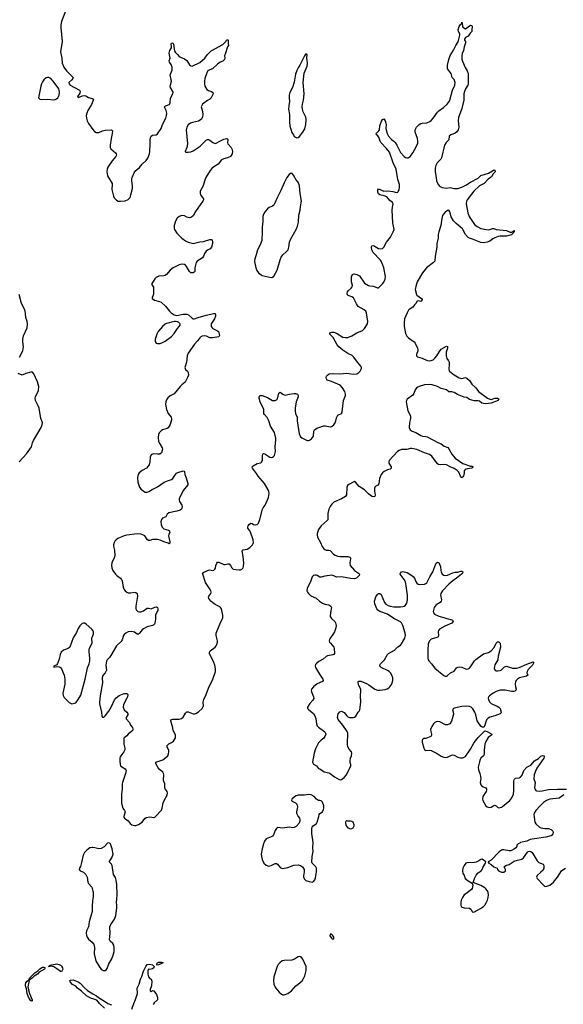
# Model space of a CAD drawing. Header units: inches. Extents: x 1682510 to 1839368, y 640758 to 791543.
# Tile 34 of 186: x 1748854 to 1757360, y 657058 to 672472. Entities that reach past the tile are written whole.
import ezdxf

# ---------------------------------------------------------------- set-up
doc = ezdxf.new("R2010")
doc.units = ezdxf.units.IN
doc.header["$MEASUREMENT"] = 0
for name, color, linetype in [('B7645', 7, 'Continuous'), ('B7646', 7, 'Continuous'), ('B7647', 7, 'Continuous'), ('B7655', 7, 'Continuous'), ('B7656', 7, 'Continuous'), ('B7657', 7, 'Continuous')]:
    doc.layers.add(name, color=color, linetype=linetype)

msp = doc.modelspace()

# ---------------------------------------------------------------- linework, layer by layer
at = {"layer": 'B7645', "color": 6}
for points, elevation in [([(1750000, 659512), (1749986, 659514), (1749950, 659507), (1749906, 659474), (1749866, 659434), (1749845, 659395), (1749823, 659277), (1749804, 659216), (1749789, 659190), (1749785, 659170), (1749801, 659150), (1749850, 659125), (1749889, 659089), (1749908, 659048), (1749922, 658970), (1749932, 658950), (1749981, 658890), (1750000, 658827)], 700), ([(1750000, 658720), (1749991, 658670), (1749988, 658612), (1749988, 658510), (1749941, 658350), (1749928, 658270), (1749899, 658210), (1749895, 658170), (1749901, 658141), (1749911, 658110), (1749930, 658079), (1749990, 658030), (1750000, 658018)], 700), ([(1750000, 657143), (1749979, 657150), (1749933, 657170), (1749900, 657190), (1749823, 657263), (1749760, 657310), (1749730, 657340), (1749680, 657370), (1749641, 657410), (1749639, 657430), (1749650, 657436), (1749690, 657443), (1749766, 657410), (1749800, 657390), (1749823, 657370), (1749863, 657323), (1749917, 657277), (1750000, 657224)], 600)]:
    msp.add_lwpolyline(points, dxfattribs=dict(at, elevation=elevation))
at = {"layer": 'B7645', "color": 6, "elevation": 600}
for points in [[(1749010, 657436), (1749001, 657441), (1749007, 657470), (1749091, 657550), (1749139, 657581), (1749170, 657612), (1749210, 657639), (1749230, 657640), (1749254, 657630), (1749240, 657610), (1749159, 657561), (1749130, 657530), (1749080, 657500), (1749050, 657470), (1749015, 657445)], [(1749510, 657568), (1749490, 657570), (1749436, 657616), (1749390, 657647), (1749350, 657656), (1749332, 657650), (1749305, 657650), (1749318, 657658), (1749326, 657654), (1749321, 657661), (1749324, 657670), (1749411, 657688), (1749430, 657691), (1749470, 657682), (1749493, 657670), (1749510, 657655), (1749524, 657630), (1749526, 657610)], [(1749050, 657105), (1749035, 657115), (1749030, 657114), (1749015, 657130), (1748990, 657172), (1748968, 657230), (1748960, 657300), (1748945, 657350), (1748944, 657370), (1748950, 657393), (1748970, 657419), (1748999, 657439), (1749003, 657430), (1748982, 657330), (1748984, 657304), (1749005, 657225), (1749047, 657130)]]:
    msp.add_lwpolyline(points, close=True, dxfattribs=at)
at = {"layer": 'B7646', "color": 6, "elevation": 700}
for points in [[(1748851, 667190), (1748902, 667290), (1748913, 667350), (1748900, 667430), (1748900, 667470), (1748915, 667525), (1748968, 667650), (1748977, 667710), (1748972, 667750), (1748948, 667810), (1748946, 667870), (1748939, 667910), (1748923, 667950), (1748880, 668030), (1748846, 668170)], [(1748847, 665553), (1748962, 665678), (1749036, 665784), (1749054, 665850), (1749070, 665887), (1749189, 666090), (1749204, 666130), (1749209, 666169), (1749182, 666230), (1749158, 666390), (1749143, 666430), (1749101, 666510), (1749097, 666550), (1749101, 666570), (1749148, 666670), (1749151, 666730), (1749130, 666803), (1749074, 666930), (1749052, 666952), (1749030, 666957), (1748950, 666935), (1748890, 666906), (1748830, 666936)], [(1750000, 662909), (1750000, 662910), (1749981, 662930), (1749894, 663010), (1749870, 663026), (1749850, 663026), (1749830, 663018), (1749795, 662985), (1749770, 662944), (1749742, 662878), (1749690, 662795), (1749636, 662650), (1749613, 662627), (1749540, 662600), (1749500, 662570), (1749485, 662535), (1749470, 662464), (1749447, 662393), (1749430, 662366), (1749410, 662362), (1749387, 662350), (1749390, 662334), (1749434, 662346), (1749470, 662340), (1749490, 662330), (1749510, 662310), (1749549, 662209), (1749559, 662150), (1749558, 662070), (1749530, 661930), (1749534, 661894), (1749550, 661860), (1749630, 661784), (1749670, 661763), (1749690, 661765), (1749730, 661780), (1749770, 661829), (1749810, 661898), (1749878, 662150), (1749916, 662324), (1749941, 662390), (1749950, 662430), (1749951, 662470), (1749940, 662580), (1749940, 662610), (1749946, 662634), (1749985, 662710), (1749980, 662790), (1750000, 662834)]]:
    msp.add_lwpolyline(points, dxfattribs=at)
at = {"layer": 'B7647', "color": 6, "elevation": 700}
for points in [[(1749570, 672606), (1749510, 672445), (1749497, 672390), (1749496, 672350), (1749516, 672130), (1749494, 671970), (1749512, 671870), (1749520, 671790), (1749542, 671730), (1749586, 671670), (1749688, 671570), (1749686, 671550), (1749670, 671530), (1749624, 671490), (1749627, 671470), (1749643, 671450), (1749789, 671370), (1749801, 671350), (1749797, 671323), (1749759, 671270), (1749763, 671263), (1749770, 671256), (1749837, 671283), (1749870, 671286), (1749890, 671280), (1749930, 671255), (1749990, 671241), (1750000, 671235)], [(1750000, 671198), (1749976, 671144), (1749918, 671050), (1749902, 671010), (1749896, 670970), (1749899, 670930), (1749910, 670890), (1749930, 670847), (1750000, 670755)]]:
    msp.add_lwpolyline(points, dxfattribs=at)
msp.add_lwpolyline([(1749290, 671567), (1749270, 671560), (1749230, 671530), (1749210, 671501), (1749196, 671470), (1749185, 671430), (1749150, 671250), (1749166, 671226), (1749190, 671221), (1749290, 671226), (1749390, 671219), (1749410, 671222), (1749430, 671232), (1749451, 671249), (1749473, 671290), (1749476, 671336), (1749473, 671370), (1749466, 671390), (1749375, 671510), (1749339, 671550), (1749310, 671565)], close=True, dxfattribs=at)
at = {"layer": 'B7655', "color": 6}
for points, elevation in [([(1750484, 660000), (1750481, 659990), (1750492, 659972), (1750550, 659933), (1750581, 659890), (1750610, 659867), (1750650, 659856), (1750670, 659857), (1750710, 659872), (1750770, 659910), (1750810, 659969), (1750830, 659983), (1750890, 659992), (1750950, 659982), (1750969, 659990), (1750979, 660000)], 700), ([(1753212, 660000), (1753230, 659970), (1753236, 659950), (1753236, 659924), (1753226, 659894), (1753177, 659843), (1753150, 659824), (1753130, 659820), (1753069, 659831), (1752970, 659818), (1752890, 659824), (1752870, 659813), (1752850, 659781), (1752827, 659713), (1752810, 659691), (1752790, 659678), (1752712, 659648), (1752686, 659614), (1752670, 659573), (1752649, 659490), (1752634, 659410), (1752635, 659370), (1752650, 659324), (1752676, 659270), (1752710, 659237), (1752750, 659221), (1752790, 659230), (1752850, 659265), (1752870, 659265), (1752890, 659254), (1752930, 659198), (1752948, 659188), (1752965, 659185), (1753050, 659202), (1753143, 659237), (1753210, 659240), (1753250, 659230), (1753280, 659210), (1753303, 659170), (1753307, 659130), (1753294, 659070), (1753294, 659050), (1753310, 659016), (1753330, 658999), (1753383, 658983), (1753430, 658973), (1753450, 658981), (1753470, 659005), (1753483, 659037), (1753498, 659130), (1753500, 659170), (1753498, 659190), (1753489, 659210), (1753428, 659270), (1753425, 659285), (1753430, 659370), (1753447, 659450), (1753442, 659510), (1753445, 659590), (1753425, 659730), (1753424, 659810), (1753430, 659830), (1753444, 659850), (1753496, 659890), (1753508, 659910), (1753532, 660000)], 700), ([(1756902, 660000), (1756902, 659990), (1756915, 659910), (1756930, 659882), (1756988, 659830), (1757010, 659822), (1757069, 659811), (1757130, 659810), (1757170, 659797), (1757198, 659770), (1757202, 659750), (1757195, 659725), (1757177, 659703), (1757165, 659695), (1757087, 659673), (1756870, 659644), (1756843, 659637), (1756790, 659612), (1756692, 659590), (1756680, 659580), (1756652, 659570), (1756632, 659550), (1756631, 659530), (1756618, 659510), (1756595, 659490), (1756539, 659461), (1756510, 659459), (1756430, 659478), (1756410, 659477), (1756391, 659470), (1756356, 659444), (1756230, 659317), (1756182, 659290), (1756184, 659284), (1756192, 659270), (1756230, 659247), (1756271, 659211), (1756325, 659190), (1756331, 659170), (1756347, 659150), (1756390, 659129), (1756410, 659125), (1756430, 659129), (1756455, 659150), (1756456, 659170), (1756440, 659200), (1756429, 659210), (1756462, 659230), (1756511, 659249), (1756590, 659297), (1756645, 659315), (1756710, 659328), (1756735, 659350), (1756798, 659442), (1756810, 659450), (1756830, 659454), (1756850, 659448), (1756870, 659434), (1756890, 659410), (1756950, 659303), (1756979, 659279), (1757043, 659250), (1757053, 659233), (1757055, 659190), (1757043, 659157), (1757010, 659125), (1756950, 659077), (1756941, 659050), (1756951, 659030), (1757050, 658921), (1757067, 658907), (1757085, 658905), (1757150, 658925), (1757207, 658970), (1757270, 659050), (1757332, 659148), (1757350, 659164), (1757392, 659188)], 700), ([(1750000, 658018), (1750007, 658010), (1750014, 657994), (1750022, 657950), (1750018, 657850), (1750039, 657759), (1750051, 657730), (1750110, 657634), (1750130, 657609), (1750159, 657590), (1750170, 657586), (1750190, 657588), (1750210, 657602), (1750221, 657619), (1750250, 657690), (1750296, 657770), (1750317, 657830), (1750330, 657887), (1750332, 657950), (1750326, 657986), (1750310, 658011), (1750270, 658046), (1750261, 658070), (1750268, 658170), (1750265, 658270), (1750279, 658310), (1750335, 658390), (1750357, 658450), (1750372, 658570), (1750372, 658610), (1750366, 658650), (1750375, 658710), (1750378, 658770), (1750372, 658932), (1750363, 659003), (1750350, 659042), (1750323, 659090), (1750298, 659230), (1750288, 659250), (1750252, 659290), (1750296, 659350), (1750317, 659410), (1750303, 659490), (1750275, 659570), (1750270, 659577), (1750250, 659585), (1750230, 659579), (1750177, 659523), (1750130, 659497), (1750090, 659490), (1750030, 659510), (1750000, 659512)], 700), ([(1750000, 658827), (1750002, 658822), (1750002, 658730), (1750000, 658720)], 700), ([(1750610, 656983), (1750638, 657070), (1750667, 657133), (1750698, 657230), (1750693, 657310), (1750710, 657352), (1750725, 657375), (1750742, 657450), (1750764, 657496), (1750790, 657577), (1750825, 657650), (1750850, 657679), (1750885, 657685), (1750934, 657674), (1750959, 657650), (1750951, 657628), (1750930, 657613), (1750890, 657604), (1750870, 657608), (1750861, 657590), (1750860, 657530), (1750871, 657490), (1750890, 657465), (1750911, 657450), (1750920, 657420), (1750915, 657345), (1750894, 657290), (1750894, 657270), (1750910, 657254), (1750930, 657274), (1750950, 657271), (1750992, 657210), (1751010, 657165), (1751011, 657130), (1750960, 657080), (1750944, 657057)], 600), ([(1750000, 657224), (1750053, 657190), (1750085, 657165), (1750181, 657110), (1750232, 657072), (1750290, 657050)], 600), ([(1750178, 656998), (1750103, 657070), (1750062, 657122), (1750000, 657143)], 600)]:
    msp.add_lwpolyline(points, dxfattribs=dict(at, elevation=elevation))
for points, elevation in [([(1753970, 659929), (1753958, 659922), (1753951, 659909), (1753951, 659890), (1753962, 659850), (1753990, 659821), (1754030, 659808), (1754050, 659811), (1754070, 659821), (1754089, 659850), (1754086, 659870), (1754070, 659909), (1754050, 659921), (1754030, 659924), (1753990, 659924)], 700), ([(1756090, 659329), (1756070, 659326), (1756038, 659302), (1755995, 659285), (1755970, 659280), (1755850, 659272), (1755833, 659267), (1755810, 659234), (1755790, 659190), (1755780, 659150), (1755788, 659108), (1755810, 659082), (1755824, 659030), (1755870, 658989), (1755933, 658953), (1755942, 658922), (1755934, 658870), (1755923, 658857), (1755832, 658790), (1755810, 658770), (1755780, 658730), (1755761, 658690), (1755755, 658650), (1755756, 658610), (1755764, 658590), (1755779, 658579), (1755810, 658570), (1755890, 658563), (1755913, 658550), (1755933, 658513), (1755943, 658503), (1755950, 658500), (1755970, 658505), (1756064, 658556), (1756110, 658590), (1756130, 658612), (1756152, 658648), (1756173, 658690), (1756186, 658730), (1756189, 658770), (1756182, 658810), (1756173, 658833), (1756150, 658866), (1756130, 658884), (1756070, 658920), (1755947, 658967), (1755970, 659030), (1755998, 659082), (1756026, 659114), (1756073, 659150), (1756089, 659170), (1756104, 659210), (1756142, 659270), (1756148, 659290)], 700), ([(1753730, 658159), (1753710, 658155), (1753705, 658130), (1753730, 658092), (1753750, 658078), (1753770, 658085), (1753769, 658110), (1753750, 658142)], 700), ([(1751010, 657673), (1750995, 657690), (1751010, 657710), (1751024, 657716), (1751070, 657720), (1751095, 657715), (1751097, 657710), (1751050, 657687)], 600), ([(1753230, 657806), (1753210, 657804), (1753154, 657766), (1753110, 657750), (1752990, 657743), (1752963, 657737), (1752923, 657710), (1752900, 657680), (1752883, 657650), (1752828, 657490), (1752826, 657430), (1752832, 657370), (1752860, 657310), (1752911, 657251), (1752950, 657217), (1752970, 657209), (1752990, 657209), (1753050, 657230), (1753104, 657270), (1753174, 657346), (1753210, 657372), (1753272, 657428), (1753296, 657464), (1753316, 657504), (1753337, 657590), (1753337, 657650), (1753286, 657766), (1753270, 657787), (1753250, 657801)], 700)]:
    msp.add_lwpolyline(points, close=True, dxfattribs=dict(at, elevation=elevation))
at = {"layer": 'B7656', "color": 6}
for points, elevation in [([(1751768, 670000), (1751762, 669990), (1751718, 669862), (1751677, 669790), (1751676, 669750), (1751684, 669730), (1751727, 669670), (1751729, 669650), (1751721, 669630), (1751686, 669590), (1751605, 669470), (1751570, 669402), (1751541, 669379), (1751510, 669373), (1751470, 669383), (1751430, 669401), (1751390, 669405), (1751350, 669393), (1751317, 669363), (1751290, 669319), (1751268, 669250), (1751271, 669210), (1751276, 669190), (1751313, 669133), (1751390, 669050), (1751446, 669010), (1751489, 668989), (1751570, 668971), (1751670, 668993), (1751730, 669001), (1751830, 669033), (1751852, 669032), (1751864, 669024), (1751872, 668992), (1751871, 668970), (1751854, 668910), (1751836, 668884), (1751790, 668865), (1751771, 668849), (1751747, 668810), (1751731, 668769), (1751716, 668744), (1751630, 668691), (1751613, 668670), (1751595, 668590), (1751594, 668530), (1751581, 668518), (1751570, 668511), (1751550, 668508), (1751530, 668511), (1751519, 668519), (1751509, 668529), (1751464, 668610), (1751450, 668628), (1751430, 668640), (1751390, 668644), (1751350, 668636), (1751253, 668590), (1751208, 668550), (1751150, 668483), (1751130, 668470), (1751110, 668460), (1751030, 668456), (1750990, 668435), (1750970, 668413), (1750918, 668330), (1750946, 668286), (1750949, 668269), (1750945, 668175), (1750937, 668143), (1750927, 668130), (1750926, 668106), (1750961, 668081), (1751043, 668063), (1751069, 668049), (1751133, 667990), (1751195, 667910), (1751224, 667884), (1751270, 667853), (1751310, 667840), (1751410, 667860), (1751470, 667860), (1751493, 667850), (1751550, 667798), (1751570, 667788), (1751588, 667788), (1751648, 667812), (1751770, 667847), (1751893, 667873), (1751913, 667873), (1751919, 667850), (1751917, 667830), (1751901, 667790), (1751852, 667710), (1751847, 667690), (1751850, 667670), (1751863, 667650), (1751878, 667638), (1751950, 667604), (1751963, 667590), (1751977, 667550), (1751979, 667530), (1751970, 667509), (1751870, 667491), (1751830, 667494), (1751776, 667516), (1751750, 667521), (1751710, 667516), (1751690, 667508), (1751670, 667490), (1751637, 667443), (1751590, 667393), (1751491, 667250), (1751475, 667210), (1751463, 667110), (1751440, 667030), (1751443, 667010), (1751450, 666998), (1751480, 666970), (1751492, 666950), (1751493, 666910), (1751481, 666870), (1751444, 666796), (1751390, 666757), (1751362, 666730), (1751270, 666614), (1751210, 666585), (1751170, 666554), (1751150, 666519), (1751140, 666490), (1751137, 666450), (1751149, 666370), (1751177, 666310), (1751224, 666250), (1751229, 666230), (1751228, 666210), (1751207, 666133), (1751177, 666083), (1751159, 666070), (1751090, 666050), (1751065, 666035), (1751036, 666004), (1751023, 665977), (1751020, 665930), (1751027, 665870), (1751044, 665830), (1751083, 665770), (1751086, 665750), (1751070, 665690), (1751047, 665673), (1751010, 665670), (1750950, 665678), (1750930, 665672), (1750910, 665658), (1750894, 665626), (1750890, 665550), (1750878, 665502), (1750839, 665450), (1750770, 665415), (1750724, 665376), (1750708, 665350), (1750697, 665303), (1750701, 665230), (1750730, 665156), (1750749, 665129), (1750790, 665090), (1750817, 665077), (1750850, 665077), (1750876, 665084), (1750924, 665116), (1751010, 665157), (1751112, 665230), (1751165, 665255), (1751230, 665276), (1751250, 665290), (1751289, 665350), (1751309, 665371), (1751330, 665383), (1751410, 665410), (1751426, 665406), (1751430, 665398), (1751436, 665350), (1751458, 665298), (1751486, 665210), (1751485, 665190), (1751410, 665104), (1751348, 664970), (1751348, 664950), (1751354, 664930), (1751389, 664870), (1751395, 664850), (1751393, 664827), (1751385, 664810), (1751365, 664795), (1751310, 664778), (1751188, 664752), (1751163, 664730), (1751140, 664690), (1751090, 664670), (1751073, 664647), (1751064, 664610), (1751065, 664570), (1751084, 664530), (1751110, 664504), (1751181, 664481), (1751196, 664470), (1751200, 664460), (1751203, 664450), (1751187, 664413), (1751183, 664390), (1751203, 664297), (1751204, 664276), (1751198, 664270), (1751190, 664269), (1751177, 664277), (1751110, 664297), (1751050, 664326), (1751010, 664337), (1750950, 664337), (1750930, 664334), (1750890, 664318), (1750870, 664318), (1750850, 664333), (1750810, 664390), (1750790, 664404), (1750750, 664418), (1750690, 664424), (1750530, 664402), (1750490, 664390), (1750390, 664350), (1750362, 664330), (1750343, 664310), (1750330, 664287), (1750319, 664250), (1750319, 664230), (1750336, 664170), (1750341, 664081), (1750334, 664050), (1750294, 663970), (1750288, 663930), (1750294, 663890), (1750313, 663850), (1750354, 663790), (1750373, 663770), (1750431, 663731), (1750449, 663710), (1750455, 663690), (1750470, 663590), (1750486, 663550), (1750502, 663530), (1750528, 663508), (1750550, 663501), (1750590, 663498), (1750650, 663510), (1750670, 663506), (1750691, 663491), (1750697, 663450), (1750669, 663290), (1750672, 663252), (1750680, 663230), (1750703, 663210), (1750730, 663203), (1750750, 663203), (1750790, 663219), (1750850, 663258), (1750870, 663260), (1750910, 663247), (1750970, 663277), (1750990, 663279), (1751010, 663270), (1751016, 663250), (1751014, 663230), (1750980, 663150), (1750980, 663090), (1750970, 663027), (1750964, 663010), (1750950, 662998), (1750930, 662988), (1750850, 662966), (1750790, 662937), (1750770, 662921), (1750730, 662866), (1750710, 662854), (1750690, 662854), (1750650, 662884), (1750610, 662897), (1750550, 662887), (1750514, 662870), (1750490, 662850), (1750477, 662830), (1750455, 662765), (1750441, 662739), (1750369, 662670), (1750280, 662520), (1750260, 662490), (1750224, 662450), (1750213, 662430), (1750203, 662370), (1750212, 662290), (1750192, 662250), (1750155, 662205), (1750142, 662170), (1750151, 662090), (1750114, 661890), (1750100, 661790), (1750103, 661763), (1750134, 661630), (1750140, 661570), (1750150, 661551), (1750170, 661556), (1750190, 661573), (1750250, 661650), (1750290, 661720), (1750336, 661824), (1750362, 661858), (1750410, 661892), (1750490, 661923), (1750530, 661926), (1750544, 661910), (1750539, 661870), (1750531, 661850), (1750478, 661750), (1750474, 661710), (1750489, 661669), (1750532, 661630), (1750546, 661610), (1750548, 661590), (1750522, 661550), (1750522, 661530), (1750570, 661470), (1750588, 661430), (1750619, 661390), (1750626, 661370), (1750622, 661350), (1750610, 661335), (1750550, 661290), (1750530, 661261), (1750490, 661230), (1750483, 661217), (1750483, 661130), (1750497, 661070), (1750497, 661043), (1750484, 661010), (1750434, 660950), (1750426, 660934), (1750419, 660910), (1750418, 660870), (1750425, 660810), (1750433, 660793), (1750454, 660774), (1750504, 660744), (1750516, 660730), (1750518, 660718), (1750509, 660670), (1750461, 660530), (1750458, 660510), (1750459, 660430), (1750447, 660347), (1750447, 660207), (1750466, 660130), (1750496, 660090), (1750502, 660070), (1750484, 660000)], 700), ([(1750245, 670000), (1750298, 669910), (1750302, 669890), (1750295, 669815), (1750319, 669710), (1750330, 669684), (1750366, 669646), (1750394, 669634), (1750429, 669629), (1750505, 669635), (1750550, 669655), (1750580, 669690), (1750595, 669730), (1750616, 669830), (1750617, 669870), (1750608, 669950), (1750610, 669978), (1750615, 670000)], 700), ([(1750979, 660000), (1751070, 660097), (1751082, 660130), (1751100, 660210), (1751116, 660250), (1751162, 660330), (1751168, 660370), (1751160, 660390), (1751130, 660430), (1751124, 660450), (1751127, 660510), (1751108, 660548), (1751103, 660570), (1751109, 660649), (1751105, 660670), (1751092, 660692), (1751038, 660738), (1751020, 660760), (1750985, 660830), (1750986, 660850), (1751093, 660887), (1751140, 660920), (1751170, 660950), (1751183, 660977), (1751188, 661010), (1751185, 661030), (1751161, 661090), (1751163, 661110), (1751186, 661134), (1751230, 661156), (1751261, 661179), (1751278, 661202), (1751290, 661228), (1751292, 661270), (1751253, 661350), (1751243, 661410), (1751218, 661490), (1751221, 661510), (1751250, 661523), (1751350, 661523), (1751385, 661535), (1751410, 661555), (1751450, 661618), (1751470, 661636), (1751490, 661637), (1751570, 661605), (1751590, 661604), (1751610, 661609), (1751650, 661635), (1751709, 661690), (1751728, 661730), (1751726, 661790), (1751734, 661830), (1751773, 661907), (1751810, 662010), (1751878, 662150), (1751915, 662270), (1751918, 662310), (1751906, 662366), (1751890, 662410), (1751824, 662550), (1751821, 662570), (1751832, 662590), (1751910, 662650), (1751928, 662670), (1751939, 662690), (1751948, 662730), (1751947, 662750), (1751928, 662830), (1751928, 662870), (1751984, 663010), (1752024, 663090), (1752030, 663110), (1752030, 663150), (1752009, 663249), (1751997, 663270), (1751983, 663283), (1751910, 663318), (1751870, 663347), (1751843, 663370), (1751812, 663410), (1751807, 663430), (1751813, 663447), (1751845, 663490), (1751849, 663510), (1751845, 663530), (1751824, 663570), (1751762, 663662), (1751716, 663810), (1751735, 663825), (1751810, 663857), (1751830, 663859), (1751870, 663850), (1751890, 663855), (1751908, 663872), (1751915, 663885), (1751923, 663930), (1751936, 663964), (1751950, 663979), (1751970, 663981), (1752050, 663945), (1752070, 663944), (1752110, 663955), (1752130, 663952), (1752152, 663930), (1752171, 663891), (1752193, 663873), (1752290, 663859), (1752310, 663860), (1752332, 663870), (1752349, 663890), (1752356, 663910), (1752362, 663970), (1752350, 664070), (1752334, 664150), (1752349, 664171), (1752414, 664186), (1752452, 664208), (1752494, 664250), (1752506, 664270), (1752511, 664290), (1752507, 664330), (1752466, 664450), (1752456, 664470), (1752422, 664510), (1752422, 664530), (1752430, 664550), (1752450, 664577), (1752470, 664589), (1752490, 664584), (1752512, 664572), (1752550, 664565), (1752571, 664569), (1752590, 664589), (1752610, 664647), (1752651, 664810), (1752661, 664830), (1752693, 664870), (1752745, 664995), (1752755, 665055), (1752750, 665084), (1752739, 665110), (1752682, 665210), (1752584, 665324), (1752560, 665370), (1752496, 665450), (1752491, 665470), (1752506, 665490), (1752570, 665524), (1752626, 665534), (1752637, 665543), (1752651, 665570), (1752651, 665650), (1752659, 665670), (1752670, 665680), (1752690, 665678), (1752770, 665626), (1752790, 665621), (1752810, 665623), (1752826, 665634), (1752840, 665650), (1752857, 665710), (1752853, 665793), (1752864, 665890), (1752861, 665921), (1752845, 665990), (1752839, 666010), (1752778, 666110), (1752754, 666194), (1752725, 666245), (1752686, 666290), (1752675, 666310), (1752672, 666370), (1752615, 666490), (1752599, 666550), (1752600, 666570), (1752613, 666587), (1752629, 666591), (1752650, 666589), (1752730, 666558), (1752810, 666513), (1752849, 666511), (1752870, 666519), (1752885, 666535), (1752910, 666625), (1752930, 666642), (1752970, 666609), (1752990, 666598), (1753010, 666594), (1753070, 666610), (1753150, 666622), (1753170, 666622), (1753199, 666610), (1753213, 666590), (1753212, 666570), (1753182, 666490), (1753165, 666390), (1753164, 666343), (1753169, 666309), (1753193, 666250), (1753197, 666190), (1753229, 665990), (1753235, 665970), (1753250, 665944), (1753270, 665928), (1753350, 665886), (1753370, 665884), (1753390, 665890), (1753418, 665910), (1753437, 665930), (1753450, 665951), (1753456, 666030), (1753468, 666052), (1753501, 666079), (1753610, 666112), (1753633, 666113), (1753710, 666100), (1753730, 666103), (1753750, 666112), (1753770, 666130), (1753790, 666159), (1753802, 666190), (1753810, 666241), (1753830, 666281), (1753850, 666294), (1753880, 666300), (1753893, 666310), (1753907, 666373), (1753919, 666510), (1753950, 666590), (1753952, 666610), (1753941, 666650), (1753904, 666710), (1753867, 666750), (1753730, 666810), (1753667, 666830), (1753654, 666850), (1753651, 666870), (1753656, 666890), (1753670, 666910), (1753694, 666926), (1753765, 666935), (1753870, 666928), (1753970, 666941), (1754070, 666924), (1754129, 666930), (1754162, 666950), (1754182, 666970), (1754203, 667010), (1754201, 667030), (1754193, 667050), (1754145, 667105), (1754076, 667196), (1754054, 667214), (1753990, 667248), (1753910, 667299), (1753845, 667350), (1753822, 667382), (1753759, 667499), (1753705, 667550), (1753704, 667570), (1753737, 667583), (1753770, 667582), (1753810, 667565), (1753910, 667504), (1753950, 667497), (1753990, 667498), (1754050, 667525), (1754130, 667572), (1754215, 667605), (1754250, 667637), (1754297, 667710), (1754303, 667750), (1754282, 667882), (1754270, 667908), (1754243, 667930), (1754150, 667985), (1754123, 668023), (1754076, 668116), (1754050, 668136), (1753993, 668153), (1753977, 668170), (1753976, 668190), (1753981, 668210), (1753993, 668230), (1754042, 668270), (1754057, 668290), (1754062, 668310), (1754043, 668370), (1754047, 668450), (1754061, 668479), (1754070, 668488), (1754087, 668493), (1754130, 668482), (1754170, 668462), (1754249, 668350), (1754310, 668309), (1754330, 668304), (1754390, 668302), (1754450, 668273), (1754470, 668273), (1754530, 668335), (1754550, 668365), (1754571, 668410), (1754575, 668450), (1754549, 668590), (1754536, 668630), (1754512, 668690), (1754498, 668710), (1754386, 668830), (1754365, 668870), (1754356, 668910), (1754366, 668934), (1754390, 668939), (1754470, 668891), (1754495, 668885), (1754530, 668892), (1754550, 668910), (1754594, 668990), (1754654, 669070), (1754700, 669150), (1754711, 669190), (1754690, 669290), (1754682, 669490), (1754685, 669535), (1754696, 669590), (1754685, 669610), (1754644, 669644), (1754597, 669697), (1754555, 669715), (1754490, 669730), (1754470, 669748), (1754460, 669770), (1754457, 669810), (1754470, 669826), (1754550, 669790), (1754613, 669793), (1754690, 669783), (1754751, 669769), (1754770, 669772), (1754778, 669782), (1754789, 669811), (1754796, 669850), (1754796, 669890), (1754771, 669970), (1754766, 670000)], 700), ([(1753036, 670000), (1753030, 669992), (1752990, 669918), (1752941, 669799), (1752886, 669694), (1752831, 669570), (1752810, 669553), (1752759, 669530), (1752730, 669510), (1752692, 669470), (1752670, 669430), (1752660, 669390), (1752660, 669310), (1752647, 669230), (1752649, 669151), (1752642, 669018), (1752618, 668950), (1752574, 668870), (1752556, 668790), (1752532, 668728), (1752529, 668689), (1752546, 668590), (1752564, 668544), (1752590, 668507), (1752630, 668476), (1752650, 668467), (1752790, 668436), (1752810, 668441), (1752830, 668458), (1752884, 668550), (1752929, 668711), (1752946, 668754), (1752971, 668790), (1753024, 668836), (1753052, 668870), (1753064, 668910), (1753076, 668990), (1753089, 669030), (1753183, 669197), (1753200, 669240), (1753215, 669305), (1753223, 669410), (1753243, 669490), (1753247, 669550), (1753264, 669630), (1753243, 669750), (1753232, 669870), (1753210, 669927), (1753173, 669973), (1753158, 670000)], 800), ([(1756219, 670000), (1756182, 669978), (1756123, 669910), (1756050, 669869), (1755961, 669790), (1755857, 669650), (1755846, 669630), (1755840, 669590), (1755865, 669450), (1755888, 669390), (1755970, 669267), (1756010, 669236), (1756070, 669202), (1756185, 669185), (1756210, 669189), (1756250, 669204), (1756270, 669202), (1756310, 669186), (1756470, 669170), (1756530, 669144), (1756553, 669147), (1756591, 669171), (1756594, 669170), (1756591, 669169), (1756591, 669151), (1756579, 669141), (1756576, 669130), (1756547, 669107), (1756470, 669085), (1756370, 669083), (1756342, 669078), (1756290, 669060), (1756257, 669043), (1756210, 669007), (1756170, 668988), (1756110, 668977), (1756070, 668984), (1755939, 669039), (1755890, 669052), (1755870, 669065), (1755830, 669111), (1755780, 669200), (1755682, 669282), (1755642, 669322), (1755606, 669386), (1755585, 669465), (1755570, 669490), (1755550, 669485), (1755510, 669458), (1755484, 669430), (1755471, 669409), (1755454, 669330), (1755445, 669250), (1755410, 669150), (1755404, 669110), (1755402, 669050), (1755381, 668970), (1755380, 668910), (1755356, 668770), (1755347, 668690), (1755330, 668670), (1755219, 668590), (1755155, 668510), (1755073, 668370), (1755050, 668294), (1755044, 668250), (1755064, 668170), (1755070, 668161), (1755142, 668110), (1755152, 668090), (1755148, 668072), (1755130, 668063), (1755090, 668073), (1755073, 668067), (1755053, 668030), (1755030, 668008), (1755005, 667970), (1754950, 667936), (1754937, 667923), (1754915, 667885), (1754873, 667790), (1754867, 667733), (1754869, 667670), (1754890, 667561), (1754910, 667518), (1754938, 667490), (1755026, 667430), (1755041, 667410), (1755079, 667330), (1755085, 667310), (1755085, 667290), (1755065, 667230), (1755065, 667210), (1755076, 667195), (1755150, 667173), (1755230, 667135), (1755270, 667131), (1755290, 667135), (1755322, 667150), (1755350, 667175), (1755379, 667210), (1755420, 667280), (1755448, 667312), (1755530, 667361), (1755550, 667356), (1755550, 667330), (1755529, 667270), (1755529, 667209), (1755539, 667170), (1755565, 667130), (1755572, 667110), (1755575, 667070), (1755569, 667009), (1755575, 666975), (1755583, 666963), (1755653, 666913), (1755730, 666864), (1755770, 666856), (1755830, 666871), (1755850, 666863), (1755890, 666824), (1755926, 666766), (1755993, 666710), (1756034, 666650), (1756173, 666550), (1756210, 666532), (1756230, 666528), (1756290, 666545), (1756330, 666550), (1756350, 666530), (1756338, 666510), (1756230, 666471), (1756150, 666461), (1756110, 666463), (1756087, 666470), (1756050, 666499), (1756030, 666507), (1755965, 666505), (1755890, 666524), (1755850, 666557), (1755810, 666564), (1755706, 666606), (1755650, 666638), (1755613, 666647), (1755570, 666647), (1755530, 666676), (1755510, 666685), (1755450, 666697), (1755390, 666729), (1755310, 666756), (1755259, 666761), (1755190, 666757), (1755104, 666730), (1755070, 666713), (1755042, 666678), (1755020, 666620), (1755005, 666595), (1754918, 666530), (1754906, 666510), (1754901, 666490), (1754929, 666349), (1754968, 666270), (1754970, 666230), (1754954, 666166), (1754946, 666090), (1754965, 666050), (1754993, 666033), (1755051, 666011), (1755130, 665962), (1755154, 665954), (1755210, 665949), (1755230, 665941), (1755408, 665848), (1755450, 665830), (1755495, 665795), (1755553, 665773), (1755570, 665753), (1755613, 665673), (1755665, 665610), (1755790, 665527), (1755910, 665485), (1755930, 665482), (1755950, 665470), (1755930, 665452), (1755858, 665442), (1755826, 665430), (1755809, 665410), (1755809, 665370), (1755799, 665330), (1755790, 665315), (1755770, 665301), (1755750, 665324), (1755723, 665390), (1755697, 665417), (1755650, 665446), (1755590, 665470), (1755530, 665505), (1755490, 665511), (1755445, 665505), (1755408, 665508), (1755390, 665521), (1755301, 665641), (1755267, 665667), (1755190, 665692), (1755070, 665743), (1754990, 665762), (1754970, 665761), (1754910, 665745), (1754830, 665746), (1754790, 665730), (1754767, 665713), (1754633, 665570), (1754629, 665550), (1754632, 665530), (1754664, 665470), (1754666, 665450), (1754650, 665437), (1754610, 665427), (1754559, 665401), (1754530, 665376), (1754510, 665350), (1754486, 665290), (1754473, 665207), (1754455, 665185), (1754428, 665170), (1754410, 665154), (1754403, 665137), (1754403, 665090), (1754415, 665030), (1754410, 665010), (1754390, 665004), (1754370, 665010), (1754345, 665025), (1754310, 665051), (1754250, 665114), (1754164, 665164), (1754110, 665232), (1754090, 665243), (1754002, 665198), (1753982, 665178), (1753972, 665148), (1753966, 665034), (1753952, 665008), (1753890, 664970), (1753770, 664918), (1753739, 664890), (1753709, 664850), (1753692, 664810), (1753676, 664744), (1753675, 664645), (1753664, 664630), (1753570, 664547), (1753530, 664494), (1753508, 664430), (1753507, 664407), (1753515, 664370), (1753560, 664290), (1753584, 664224), (1753610, 664190), (1753630, 664176), (1753650, 664169), (1753690, 664169), (1753710, 664162), (1753766, 664106), (1753791, 664090), (1753830, 664075), (1753869, 664069), (1753988, 664068), (1754020, 664060), (1754030, 664050), (1754031, 664030), (1754019, 663970), (1754027, 663930), (1754090, 663850), (1754153, 663810), (1754169, 663790), (1754163, 663770), (1754130, 663737), (1754110, 663725), (1754090, 663721), (1754030, 663724), (1753890, 663750), (1753810, 663747), (1753770, 663768), (1753736, 663776), (1753630, 663762), (1753570, 663746), (1753550, 663747), (1753509, 663770), (1753490, 663777), (1753470, 663778), (1753449, 663771), (1753432, 663750), (1753409, 663690), (1753351, 663570), (1753347, 663530), (1753356, 663510), (1753370, 663489), (1753410, 663453), (1753494, 663414), (1753545, 663370), (1753590, 663340), (1753630, 663325), (1753690, 663310), (1753721, 663290), (1753730, 663270), (1753715, 663190), (1753714, 663130), (1753730, 663099), (1753787, 663050), (1753796, 663030), (1753804, 662990), (1753800, 662950), (1753779, 662890), (1753753, 662847), (1753710, 662790), (1753700, 662770), (1753697, 662750), (1753702, 662730), (1753715, 662710), (1753768, 662650), (1753774, 662630), (1753780, 662550), (1753767, 662533), (1753753, 662527), (1753670, 662513), (1753650, 662504), (1753600, 662460), (1753534, 662426), (1753502, 662398), (1753484, 662376), (1753479, 662350), (1753484, 662330), (1753545, 662225), (1753598, 662150), (1753602, 662130), (1753593, 662110), (1753510, 662074), (1753452, 662030), (1753421, 661990), (1753416, 661970), (1753418, 661950), (1753453, 661870), (1753455, 661845), (1753441, 661819), (1753393, 661770), (1753357, 661710), (1753357, 661690), (1753376, 661670), (1753449, 661609), (1753474, 661573), (1753488, 661530), (1753496, 661450), (1753510, 661417), (1753530, 661395), (1753630, 661323), (1753641, 661302), (1753642, 661290), (1753630, 661250), (1753610, 661224), (1753570, 661192), (1753530, 661150), (1753483, 661057), (1753463, 660990), (1753436, 660850), (1753450, 660816), (1753496, 660790), (1753530, 660751), (1753550, 660745), (1753617, 660697), (1753690, 660681), (1753710, 660672), (1753780, 660620), (1753850, 660580), (1753870, 660574), (1753890, 660576), (1753930, 660607), (1753965, 660650), (1754037, 660790), (1754037, 660810), (1754025, 660845), (1754022, 660870), (1754029, 660910), (1754048, 660950), (1754053, 660990), (1754046, 661010), (1754010, 661050), (1753989, 661090), (1753984, 661130), (1753987, 661310), (1753979, 661330), (1753910, 661430), (1753835, 661515), (1753824, 661550), (1753836, 661604), (1753862, 661638), (1753890, 661647), (1753910, 661639), (1753930, 661624), (1753970, 661575), (1753990, 661559), (1754012, 661550), (1754070, 661549), (1754090, 661554), (1754112, 661568), (1754148, 661632), (1754167, 661650), (1754177, 661670), (1754191, 661789), (1754184, 661890), (1754193, 661970), (1754190, 661990), (1754161, 662050), (1754150, 662090), (1754150, 662110), (1754162, 662118), (1754190, 662117), (1754280, 662080), (1754318, 662058), (1754410, 661990), (1754450, 661976), (1754490, 661976), (1754570, 661985), (1754602, 661998), (1754630, 662013), (1754647, 662030), (1754670, 662064), (1754681, 662090), (1754691, 662129), (1754691, 662170), (1754677, 662210), (1754654, 662250), (1754634, 662270), (1754610, 662286), (1754508, 662330), (1754490, 662350), (1754488, 662370), (1754501, 662390), (1754564, 662450), (1754608, 662532), (1754622, 662550), (1754718, 662602), (1754770, 662652), (1754810, 662681), (1754830, 662704), (1754879, 662790), (1754888, 662830), (1754887, 662870), (1754851, 662990), (1754828, 663030), (1754810, 663047), (1754710, 663096), (1754610, 663166), (1754488, 663208), (1754459, 663230), (1754444, 663250), (1754410, 663330), (1754404, 663370), (1754425, 663435), (1754450, 663474), (1754470, 663491), (1754490, 663491), (1754510, 663474), (1754560, 663350), (1754583, 663323), (1754621, 663301), (1754651, 663290), (1754710, 663281), (1754810, 663279), (1754850, 663286), (1754870, 663292), (1754890, 663307), (1754910, 663336), (1754923, 663390), (1754924, 663464), (1754903, 663610), (1754890, 663670), (1754870, 663710), (1754820, 663770), (1754809, 663790), (1754813, 663810), (1754830, 663831), (1754850, 663835), (1754916, 663816), (1754991, 663770), (1755013, 663753), (1755030, 663731), (1755050, 663676), (1755069, 663650), (1755090, 663635), (1755110, 663629), (1755190, 663635), (1755210, 663644), (1755222, 663658), (1755270, 663752), (1755317, 663830), (1755364, 663956), (1755370, 663965), (1755390, 663979), (1755410, 663973), (1755425, 663950), (1755436, 663910), (1755441, 663850), (1755447, 663827), (1755466, 663790), (1755490, 663775), (1755510, 663772), (1755550, 663779), (1755630, 663813), (1755670, 663824), (1755710, 663826), (1755756, 663837), (1755770, 663837), (1755787, 663830), (1755784, 663810), (1755765, 663790), (1755690, 663728), (1755632, 663690), (1755570, 663636), (1755467, 663530), (1755442, 663490), (1755438, 663470), (1755452, 663390), (1755449, 663370), (1755431, 663350), (1755370, 663313), (1755339, 663270), (1755323, 663210), (1755328, 663188), (1755346, 663166), (1755410, 663134), (1755490, 663115), (1755537, 663097), (1755615, 663075), (1755627, 663070), (1755636, 663050), (1755613, 663027), (1755504, 662976), (1755425, 662930), (1755408, 662910), (1755402, 662890), (1755408, 662830), (1755400, 662810), (1755381, 662799), (1755290, 662773), (1755265, 662750), (1755253, 662727), (1755245, 662695), (1755239, 662610), (1755239, 662479), (1755244, 662450), (1755253, 662433), (1755296, 662390), (1755350, 662320), (1755490, 662207), (1755510, 662195), (1755530, 662196), (1755550, 662207), (1755593, 662247), (1755650, 662276), (1755690, 662325), (1755710, 662338), (1755730, 662342), (1755770, 662338), (1755830, 662308), (1755850, 662306), (1755870, 662308), (1755890, 662319), (1755910, 662341), (1755970, 662433), (1755990, 662456), (1756110, 662543), (1756190, 662568), (1756229, 662590), (1756276, 662644), (1756310, 662711), (1756330, 662731), (1756350, 662735), (1756372, 662712), (1756378, 662650), (1756340, 662510), (1756334, 662450), (1756290, 662373), (1756282, 662350), (1756279, 662310), (1756291, 662290), (1756310, 662280), (1756330, 662278), (1756370, 662286), (1756390, 662296), (1756439, 662341), (1756470, 662350), (1756563, 662323), (1756630, 662320), (1756670, 662331), (1756790, 662384), (1756890, 662418), (1756898, 662410), (1756878, 662370), (1756810, 662298), (1756793, 662270), (1756788, 662250), (1756806, 662210), (1756784, 662196), (1756675, 662170), (1756642, 662150), (1756624, 662130), (1756613, 662110), (1756606, 662070), (1756610, 662030), (1756622, 661990), (1756614, 661966), (1756584, 661956), (1756550, 661954), (1756450, 661978), (1756370, 661978), (1756310, 661956), (1756261, 661930), (1756205, 661890), (1756190, 661870), (1756186, 661850), (1756190, 661823), (1756209, 661790), (1756230, 661767), (1756250, 661755), (1756326, 661726), (1756353, 661710), (1756371, 661690), (1756379, 661670), (1756388, 661630), (1756384, 661616), (1756374, 661606), (1756288, 661572), (1756209, 661551), (1756182, 661538), (1756158, 661510), (1756126, 661414), (1756119, 661401), (1756110, 661395), (1756090, 661399), (1756070, 661414), (1756021, 661481), (1756014, 661494), (1755990, 661590), (1755973, 661630), (1755944, 661684), (1755919, 661710), (1755890, 661722), (1755850, 661725), (1755770, 661719), (1755650, 661695), (1755639, 661690), (1755627, 661670), (1755637, 661637), (1755639, 661599), (1755611, 661490), (1755584, 661450), (1755550, 661433), (1755514, 661434), (1755430, 661479), (1755390, 661488), (1755370, 661483), (1755350, 661471), (1755329, 661450), (1755304, 661410), (1755282, 661358), (1755285, 661330), (1755297, 661290), (1755296, 661270), (1755288, 661252), (1755262, 661238), (1755210, 661221), (1755170, 661220), (1755154, 661206), (1755149, 661190), (1755150, 661162), (1755175, 661070), (1755187, 661047), (1755210, 661034), (1755270, 661036), (1755290, 661030), (1755384, 660984), (1755450, 660943), (1755490, 660927), (1755516, 660924), (1755550, 660929), (1755610, 660961), (1755630, 660966), (1755650, 660960), (1755710, 660926), (1755750, 660917), (1755790, 660918), (1755810, 660926), (1755830, 660940), (1755906, 661050), (1755963, 661157), (1756030, 661237), (1756130, 661342), (1756170, 661331), (1756239, 661290), (1756236, 661270), (1756186, 661234), (1756146, 661170), (1756133, 661130), (1756127, 661087), (1756122, 661030), (1756123, 660970), (1756110, 660950), (1756070, 660910), (1756059, 660890), (1756046, 660854), (1756030, 660770), (1756035, 660730), (1756056, 660670), (1756065, 660630), (1756067, 660593), (1756061, 660530), (1756070, 660496), (1756090, 660466), (1756147, 660447), (1756160, 660430), (1756159, 660410), (1756152, 660390), (1756100, 660310), (1756095, 660270), (1756101, 660250), (1756150, 660168), (1756170, 660149), (1756210, 660140), (1756230, 660144), (1756270, 660172), (1756290, 660177), (1756310, 660165), (1756330, 660144), (1756350, 660134), (1756390, 660142), (1756410, 660154), (1756523, 660250), (1756556, 660290), (1756579, 660350), (1756586, 660406), (1756587, 660553), (1756589, 660571), (1756596, 660584), (1756610, 660596), (1756670, 660604), (1756690, 660612), (1756717, 660643), (1756743, 660717), (1756790, 660770), (1756850, 660804), (1756910, 660868), (1756973, 660907), (1757010, 660944), (1757033, 660953), (1757062, 660950), (1757062, 660930), (1757055, 660910), (1756946, 660754), (1756926, 660710), (1756906, 660650), (1756899, 660590), (1756918, 660530), (1756909, 660450), (1756919, 660419), (1756928, 660408), (1756942, 660402), (1756990, 660395), (1757030, 660398), (1757130, 660421), (1757268, 660428), (1757310, 660425), (1757408, 660428)], 700), ([(1755368, 670000), (1755375, 669950), (1755384, 669924), (1755405, 669885), (1755424, 669864), (1755463, 669843), (1755530, 669836), (1755590, 669843), (1755652, 669828), (1755710, 669832), (1755770, 669852), (1755836, 669884), (1755908, 669930), (1756028, 669992), (1756036, 670000)], 700), ([(1750000, 662834), (1750007, 662850), (1750008, 662890), (1750000, 662909)], 700), ([(1753532, 660000), (1753540, 660030), (1753550, 660044), (1753590, 660071), (1753609, 660110), (1753615, 660130), (1753612, 660168), (1753590, 660221), (1753570, 660243), (1753550, 660249), (1753530, 660249), (1753499, 660270), (1753459, 660310), (1753416, 660336), (1753370, 660343), (1753310, 660332), (1753210, 660333), (1753177, 660323), (1753152, 660308), (1753111, 660270), (1753105, 660250), (1753118, 660238), (1753171, 660210), (1753190, 660191), (1753195, 660175), (1753198, 660150), (1753186, 660070), (1753187, 660050), (1753193, 660030), (1753212, 660000)], 700), ([(1757370, 660339), (1757295, 660285), (1757150, 660272), (1757098, 660250), (1757050, 660216), (1756995, 660165), (1756930, 660090), (1756906, 660050), (1756900, 660030), (1756902, 660000)], 700)]:
    msp.add_lwpolyline(points, dxfattribs=dict(at, elevation=elevation))
at = {"layer": 'B7656', "color": 6, "elevation": 700}
msp.add_lwpolyline([(1751290, 667750), (1751270, 667748), (1751150, 667715), (1751130, 667705), (1751090, 667671), (1751020, 667590), (1751000, 667550), (1750973, 667470), (1750974, 667434), (1750990, 667407), (1751010, 667401), (1751050, 667404), (1751090, 667417), (1751130, 667439), (1751230, 667514), (1751270, 667559), (1751323, 667637), (1751351, 667670), (1751363, 667690), (1751366, 667706), (1751358, 667718), (1751345, 667730), (1751321, 667741)], close=True, dxfattribs=at)
at = {"layer": 'B7657', "color": 6}
for points, elevation in [([(1754766, 670000), (1754743, 670130), (1754699, 670230), (1754638, 670398), (1754594, 670454), (1754505, 670550), (1754493, 670570), (1754471, 670631), (1754450, 670658), (1754435, 670670), (1754429, 670690), (1754475, 670730), (1754482, 670750), (1754490, 670810), (1754516, 670884), (1754530, 670908), (1754550, 670919), (1754570, 670890), (1754583, 670850), (1754586, 670830), (1754581, 670770), (1754601, 670690), (1754624, 670650), (1754670, 670598), (1754710, 670570), (1754730, 670550), (1754755, 670510), (1754814, 670394), (1754870, 670333), (1754890, 670317), (1754910, 670310), (1754930, 670310), (1754950, 670318), (1754970, 670336), (1755006, 670390), (1755059, 670481), (1755081, 670539), (1755085, 670570), (1755080, 670610), (1755055, 670670), (1755043, 670710), (1755044, 670750), (1755060, 670790), (1755105, 670830), (1755130, 670845), (1755150, 670852), (1755222, 670858), (1755270, 670879), (1755290, 670894), (1755326, 670934), (1755390, 671023), (1755410, 671043), (1755484, 671096), (1755536, 671144), (1755564, 671176), (1755585, 671215), (1755626, 671370), (1755664, 671450), (1755667, 671490), (1755654, 671534), (1755623, 671570), (1755603, 671630), (1755550, 671704), (1755550, 671759), (1755566, 671850), (1755590, 671910), (1755644, 671996), (1755676, 672070), (1755712, 672128), (1755740, 672230), (1755740, 672250), (1755719, 672290), (1755715, 672315), (1755730, 672368), (1755750, 672397), (1755765, 672410), (1755770, 672434), (1755776, 672416), (1755780, 672370), (1755790, 672356), (1755830, 672331), (1755890, 672377), (1755910, 672387), (1755923, 672383), (1755935, 672370), (1755936, 672350), (1755927, 672330), (1755927, 672290), (1755913, 672270), (1755900, 672260), (1755870, 672213), (1755830, 672196), (1755813, 672170), (1755813, 672150), (1755827, 672130), (1755828, 672110), (1755807, 672050), (1755798, 671990), (1755778, 671942), (1755772, 671908), (1755774, 671854), (1755782, 671822), (1755825, 671725), (1755857, 671670), (1755870, 671631), (1755872, 671470), (1755867, 671450), (1755828, 671392), (1755811, 671349), (1755804, 671310), (1755801, 671210), (1755770, 671082), (1755721, 670939), (1755717, 670890), (1755724, 670790), (1755714, 670750), (1755690, 670714), (1755670, 670698), (1755630, 670678), (1755600, 670670), (1755575, 670650), (1755570, 670590), (1755528, 670552), (1755502, 670510), (1755454, 670310), (1755441, 670290), (1755386, 670234), (1755363, 670190), (1755355, 670150), (1755354, 670090), (1755368, 670000)], 700), ([(1750615, 670000), (1750617, 670010), (1750644, 670076), (1750669, 670110), (1750730, 670159), (1750770, 670210), (1750830, 670266), (1750857, 670303), (1750884, 670370), (1750892, 670410), (1750896, 670530), (1750893, 670590), (1750899, 670630), (1750910, 670649), (1750930, 670663), (1750990, 670672), (1751010, 670686), (1751067, 670770), (1751090, 670830), (1751139, 670930), (1751151, 670970), (1751156, 671010), (1751148, 671050), (1751126, 671090), (1751121, 671110), (1751136, 671124), (1751190, 671143), (1751203, 671157), (1751210, 671170), (1751215, 671245), (1751252, 671310), (1751256, 671330), (1751250, 671350), (1751212, 671410), (1751208, 671430), (1751230, 671510), (1751209, 671610), (1751237, 671683), (1751241, 671730), (1751224, 671770), (1751196, 671810), (1751193, 671830), (1751210, 671870), (1751192, 671950), (1751205, 671990), (1751228, 672030), (1751231, 672051), (1751225, 672090), (1751230, 672107), (1751250, 672108), (1751260, 672090), (1751278, 671978), (1751284, 671964), (1751323, 671930), (1751350, 671897), (1751370, 671885), (1751430, 671861), (1751470, 671834), (1751510, 671768), (1751530, 671750), (1751550, 671747), (1751670, 671804), (1751751, 671869), (1751790, 671925), (1751850, 671987), (1752034, 672086), (1752079, 672130), (1752090, 672151), (1752110, 672162), (1752114, 672154), (1752114, 672094), (1752122, 672070), (1752105, 672050), (1752068, 671932), (1752056, 671910), (1752061, 671870), (1752058, 671850), (1752050, 671837), (1752030, 671821), (1751990, 671805), (1751950, 671778), (1751870, 671701), (1751802, 671678), (1751791, 671669), (1751780, 671640), (1751752, 671550), (1751744, 671510), (1751746, 671470), (1751753, 671433), (1751764, 671404), (1751782, 671382), (1751810, 671364), (1751856, 671350), (1751876, 671330), (1751881, 671310), (1751851, 671250), (1751830, 671229), (1751790, 671209), (1751734, 671166), (1751715, 671150), (1751699, 671121), (1751694, 671110), (1751696, 671090), (1751715, 671035), (1751720, 670990), (1751713, 670947), (1751692, 670910), (1751650, 670882), (1751555, 670865), (1751526, 670854), (1751490, 670824), (1751468, 670790), (1751457, 670750), (1751478, 670530), (1751467, 670473), (1751442, 670410), (1751445, 670405), (1751460, 670400), (1751490, 670398), (1751530, 670404), (1751570, 670418), (1751676, 670490), (1751770, 670586), (1751790, 670599), (1751810, 670598), (1751830, 670589), (1751877, 670550), (1751910, 670536), (1751930, 670539), (1751973, 670567), (1752050, 670602), (1752091, 670611), (1752106, 670606), (1752112, 670592), (1752105, 670550), (1752109, 670530), (1752163, 670470), (1752175, 670450), (1752183, 670410), (1752177, 670370), (1752150, 670329), (1752107, 670310), (1752046, 670294), (1752010, 670276), (1751960, 670210), (1751890, 670170), (1751858, 670142), (1751833, 670110), (1751768, 670000)], 700), ([(1750000, 671235), (1750007, 671230), (1750005, 671210), (1750000, 671198)], 700), ([(1750000, 670755), (1750024, 670724), (1750050, 670705), (1750090, 670709), (1750150, 670734), (1750190, 670743), (1750289, 670749), (1750305, 670730), (1750303, 670690), (1750285, 670610), (1750270, 670510), (1750270, 670472), (1750282, 670450), (1750355, 670390), (1750365, 670370), (1750366, 670350), (1750356, 670330), (1750298, 670262), (1750235, 670165), (1750220, 670130), (1750217, 670090), (1750228, 670028), (1750245, 670000)], 700), ([(1753158, 670000), (1753138, 670038), (1753110, 670069), (1753090, 670067), (1753070, 670050), (1753036, 670000)], 800), ([(1756036, 670000), (1756070, 670032), (1756190, 670068), (1756254, 670106), (1756270, 670120), (1756290, 670116), (1756291, 670090), (1756263, 670057), (1756235, 670010), (1756219, 670000)], 700)]:
    msp.add_lwpolyline(points, dxfattribs=dict(at, elevation=elevation))
at = {"layer": 'B7657', "color": 6, "elevation": 800}
msp.add_lwpolyline([(1753330, 671938), (1753310, 671908), (1753239, 671761), (1753210, 671721), (1753190, 671679), (1753170, 671622), (1753146, 671494), (1753120, 671410), (1753081, 671330), (1753069, 671290), (1753068, 671250), (1753075, 671190), (1753063, 671123), (1753061, 671070), (1753073, 670990), (1753075, 670870), (1753083, 670810), (1753110, 670705), (1753138, 670670), (1753150, 670646), (1753171, 670631), (1753190, 670624), (1753210, 670630), (1753230, 670644), (1753283, 670710), (1753314, 670766), (1753331, 670830), (1753337, 670910), (1753333, 670947), (1753290, 671030), (1753279, 671070), (1753275, 671110), (1753279, 671150), (1753294, 671210), (1753305, 671310), (1753290, 671490), (1753299, 671590), (1753307, 671633), (1753350, 671746), (1753358, 671790), (1753354, 671834), (1753346, 671870), (1753350, 671926)], close=True, dxfattribs=at)

doc.saveas('drawing.dxf')
